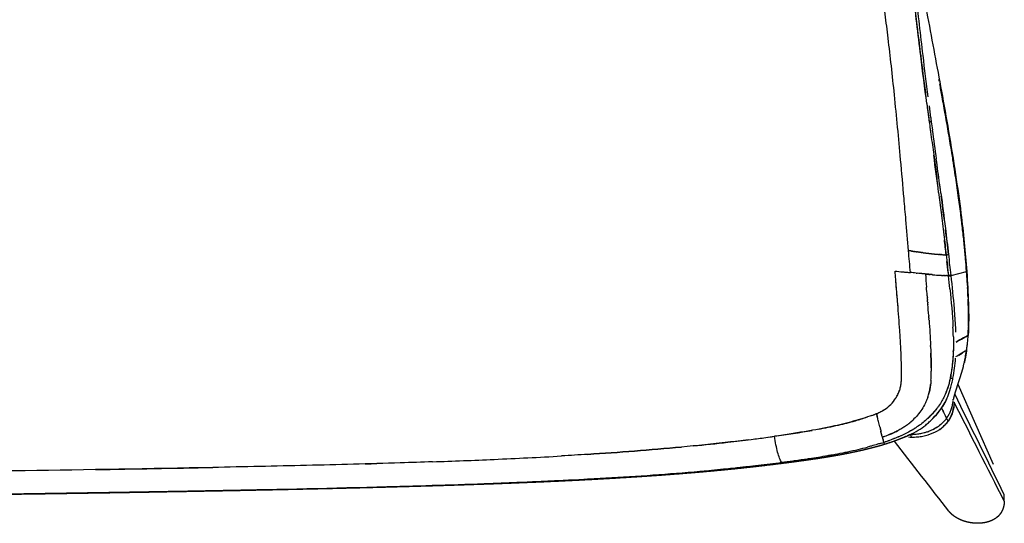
# Model space of a CAD drawing. Header units: millimetres. Extents: x 2530 to 6175, y 0 to 2613.
# Tile 14 of 76: x 3878 to 4395, y 13 to 277. Entities that reach past the tile are written whole.
import ezdxf

# ---------------------------------------------------------------- set-up
doc = ezdxf.new("R2010")
doc.units = ezdxf.units.MM
doc.header["$MEASUREMENT"] = 0
doc.layers.add('Crea2D$visibili$linee', color=7, linetype='Continuous', true_color=0x000000)
doc.layers.add('Crea2D$visibili$tangenti', color=7, linetype='Continuous', true_color=0x000000)

msp = doc.modelspace()

# ---------------------------------------------------------------- linework, layer by layer
at = {"layer": 'Crea2D$visibili$linee'}
for p, q in [((4348.4, 144.46), (4348.4, 144.46)), ((4348.9, 144.41), (4348.89, 144.41)), ((4350.84, 144.21), (4350.84, 144.21)), ((4365.46, 142.95), (4365.46, 142.94)), ((4338, 137.88), (4338.01, 137.86)), ((4374.89, 104.02), (4374.89, 104.04)), ((4370.23, 86.12), (4388.88, 44.27)), ((4326.56, 70.29), (4326.56, 70.29)), ((4326.58, 70.3), (4326.58, 70.29)), ((4344.58, 61.11), (4344.58, 61.12)), ((4394.69, 28.15), (4394.68, 28.18))]:
    msp.add_line(p, q, dxfattribs=at)
for centre, radius, start, end in [((7064.81, 591.09), 2734.29, 187.53945, 187.72299), ((8007.39, 714.82), 3683.91, 187.52946, 187.62504), ((33196.15, 4127.19), 29102.76, 187.716546, 187.746749), ((1289.32, -206.78), 3096.03, 7.30185, 7.66713), ((-2252.76, -692.85), 6672.35, 7.614154, 7.727183), ((3327.61, 38.06), 1053.28, 8.69132, 9.05958), ((1373.15, -209.09), 3014.31, 7.26102, 7.50702), ((3589.13, 76.34), 788.97, 7.24018, 7.93152), ((3728.36, 94.06), 648.61, 6.65984, 7.2251), ((2566.66, -57.98), 1811.27, 6.72766, 7.14452), ((2955.2, -1.73), 1417.56, 6.30686, 6.62982), ((4378.02, 349.37), 195.93, 262.5569, 264.1578), ((2306.88, -93.44), 2072.11, 6.60052, 6.76303), ((5165.88, 248.73), 805.98, 186.73425, 186.95852), ((4321.34, -126.28), 272.09, 84.292, 84.9241), ((3914.16, 112.52), 461.88, 4.0624, 4.0755), ((3500.04, 84.07), 876.97, 3.66392, 3.99648), ((3812.54, 105.05), 563.78, 3.395, 4.0834), ((4151.26, -1781.97), 1936.49, 84.01123, 84.14242), ((4407.23, 684.18), 542.92, 264.3002, 264.546), ((4368.1, 267.24), 124.14, 264.9408, 266.86), ((4369.4, 285.52), 142.46, 265.2234, 266.4815), ((4368.29, 268.15), 125.06, 266.5538, 266.9809), ((4363.35, 157.84), 15.04, 278.0678, 281.7765), ((3499.53, 48.51), 871.06, 5.77845, 6.22385), ((1187.06, -121.73), 3177.36, 4.59017, 4.67289), ((3721.79, 71.23), 647.64, 5.75712, 5.75791), ((3994.53, 115.7), 381.48, 2.3856, 3.1828), ((4089.67, 119.4), 286.26, 1.1791, 2.2735), ((4331.61, 148.69), 21.31, 289.6372, 289.6448), ((4330.6, 151.22), 24.04, 289.8657, 289.8724), ((2923.7, 17.75), 1435.13, 4.17341, 4.40747), ((4156.97, 120.53), 218.95, 359.8311, 0.9708), ((4215.2, 120.16), 160.72, 358.7009, 359.9023), ((4146.67, 120.37), 229.25, 359.9209, 0.3516), ((4159.86, 105.18), 208.18, 1.6004, 3.0068), ((4172.85, 105.94), 196.61, 2.1793, 2.8912), ((4124.54, 123.33), 251.43, 357.3877, 358.3782), ((4300.92, 115.91), 74.96, 350.9572, 356.8162), ((4312.73, 114.67), 63.03, 354.585, 355.4658), ((4375.48, 111.82), 0.288, 319.1303, 340.3577), ((4280.74, 106.86), 87.28, 357.6981, 358.2362), ((3463.79, 1553.84), 1712.34, 301.98419, 302.11993), ((4374.71, 103.96), 0.209, 317.1765, 345.3191), ((4298.97, 115.95), 76.85, 351.0654, 352.1143), ((4374.75, 104.15), 0.191, 319.5146, 353.3062), ((4374.71, 103.95), 0.2, 341.2088, 21.1801), ((4235.19, 125.29), 141.31, 351.43, 351.9092), ((4305.64, 115.2), 70.14, 351.9758, 353.9148), ((4087.36, 90.94), 253.42, 0.3658, 2.235), ((4017.98, 90.26), 338.4, 0.755, 2.0574), ((4461.06, 89.16), 88.66, 170.921, 170.9243), ((4327.43, 108.55), 47.57, 347.3109, 349.1124), ((4332.71, 107.32), 42.15, 343.9815, 346.1544), ((4330.84, 107.78), 44.07, 346.1551, 347.3107), ((4282.49, 92.56), 73.87, 357.5891, 359.8551), ((4330.8, 95.72), 36.18, 333.9289, 349.5971), ((4308.71, 100.42), 58.76, 347.0451, 348.9708), ((4212.8, 116.08), 155.92, 350.0678, 350.9896), ((4322.32, 89.05), 18.48, 337.3061, 342.9087), ((4330.35, 95.89), 36.66, 337.7096, 342.9607), ((4319.91, 90.06), 21.09, 328.1494, 333.7698), ((4320.79, 90.06), 20.42, 300.4284, 305.6059), ((4321.54, 89.12), 19.22, 311.6828, 317.1315), ((4308.19, 117.15), 50.33, 290.3304, 292.7746), ((4316.28, 66.65), 10.74, 19.4379, 19.4576), ((4320.56, 68.22), 6.2, 18.9609, 18.9954), ((4320.36, 67.96), 6.5, 20.5905, 20.6238), ((4315.12, 100.71), 32.49, 292.7278, 297.2059), ((4369.09, 79.9), 42.41, 192.4748, 194.7467), ((4316.4, 98.07), 29.57, 293.7353, 296.3117), ((4322.37, 93.11), 35.44, 308.9199, 313.1736), ((4324.89, 99.77), 45.2, 312.2105, 322.0754), ((4350.25, 78.4), 17.4, 314.6247, 324.4068), ((4323.12, 95.29), 50.86, 325.8618, 326.7854), ((4183.97, 31), 149.06, 12.7272, 13.7811), ((4484.89, 99.18), 159.49, 192.8047, 193.6329), ((4424.47, 84.85), 97.39, 192.8789, 193.6573), ((4323.61, 91.69), 33.55, 309.5558, 312.0524), ((4347.39, 82.13), 22.12, 296.5987, 298.7071), ((4349.48, 79.01), 20.04, 303.0864, 305.3468), ((4352.68, 75.49), 15.28, 313.6982, 321.2753), ((4169.52, 777.05), 725.79, 277.31368, 277.91925), ((4075.56, 1434.88), 1390.3, 278.01953, 278.2091), ((4179.33, 706.46), 654.53, 278.05949, 278.32247), ((4302.81, 140.4), 86.63, 288.8045, 290.6709), ((4424.96, 82.59), 97.28, 194.9687, 195.4799), ((4340.92, 71.81), 12.08, 248.2149, 248.2377), ((4312.22, 128.61), 76.42, 293.9279, 294.6733), ((4346.62, 86.98), 28.57, 265.6031, 269.074), ((4346.48, 84.19), 24.37, 290.1814, 291.3), ((4266.99, 267.63), 221.64, 281.8585, 283.2904), ((4260.71, 293.05), 247.82, 283.3524, 284.534), ((4280.14, 213.87), 166.34, 287.5407, 287.9804), ((4284.09, 199.12), 151.09, 288.282, 289.4664), ((-128563.11, -103466.21), 168461.71, 37.9009509, 37.9167915), ((4227.88, 481.82), 439.39, 278.4344, 279.7178), ((4242.33, 397.02), 353.36, 279.7291, 280.1449), ((4253.52, 334.25), 289.6, 280.1532, 281.2513), ((4264.13, 280.75), 235.07, 281.2579, 281.8816), ((3598.14, 19170.85), 19132.18, 270.957571, 271.141875), ((3889.64, 6051.43), 6009.48, 271.618713, 271.677388), ((4143, 1084.88), 1048.41, 276.63542, 277.3082), ((4161.81, 932.31), 894.68, 277.45473, 277.83921), ((4281.72, 47.93), 4.71, 215.6202, 218.7069), ((4386.92, 43.4), 2.15, 25.383, 28.2467), ((4386.9, 43.39), 2.16, 19.8092, 24.0031), ((4379.29, 25.48), 15.14, 18.2231, 18.2992)]:
    msp.add_arc(centre, radius, start, end, dxfattribs=at)
for points, knots in [([(4351.53, 295.04), (4352.49, 289.62), (4355.85, 271.21), (4360.68, 245.83), (4365.61, 218.3), (4369.09, 196.93), (4371.09, 182.55), (4371.95, 175.72)], [0, 0, 0, 0, 16.523819, 56.120195, 77.508554, 100.425984, 121.074795, 121.074795, 121.074795, 121.074795]), ([(4346.77, 292.92), (4346.78, 292.83), (4346.79, 292.75), (4346.8, 292.66), (4347.15, 289.53), (4347.92, 282.61), (4349.25, 271.18), (4351.04, 256.47), (4352.53, 244.74), (4353.48, 237.5), (4353.59, 236.67)], [3.000686, 3.000686, 3.000686, 3.000686, 4, 4, 4, 4.137026, 4.302905, 4.497881, 4.776001, 4.811804, 4.811804, 4.811804, 4.811804]), ([(4354.03, 233.34), (4352.92, 241.68), (4350.4, 261.52), (4348.08, 281.29), (4346.8, 292.66)], [3.1400006, 3.1400006, 3.1400006, 3.1400006, 3.5018713, 4, 4, 4, 4]), ([(4348.33, 290.86), (4349.38, 280.15), (4351.39, 262.15), (4353.68, 244.12), (4354.62, 236.88)], [1.0311313, 1.0311313, 1.0311313, 1.0311313, 1.4981009, 1.8117878, 1.8117878, 1.8117878, 1.8117878]), ([(4367.75, 203.91), (4367.55, 205.13), (4366.82, 209.72), (4365.51, 217.55), (4363.8, 227.32), (4362.24, 236.03), (4361.24, 241.48), (4360.82, 243.78)], [5.2348971, 5.2348971, 5.2348971, 5.2348971, 5.2654316, 5.3492861, 5.4308291, 5.5100596, 5.5677496, 5.5677496, 5.5677496, 5.5677496]), ([(4356.06, 226.01), (4356.16, 225.28), (4356.25, 224.56), (4356.35, 223.83), (4356.55, 222.38), (4356.74, 220.94), (4356.94, 219.49)], [8.96869862, 8.96869862, 8.96869862, 8.96869862, 9, 9, 9, 9.06237942, 9.06237942, 9.06237942, 9.06237942]), ([(4371.82, 175.63), (4371.35, 179.28), (4370.4, 186.48), (4369.34, 193.68), (4368.79, 197.22)], [5, 5, 5, 5, 5.0907909, 5.1792665, 5.1792665, 5.1792665, 5.1792665]), ([(4361.4, 186.43), (4361.28, 187.31), (4361.16, 188.19), (4360.95, 189.8), (4360.85, 190.52), (4360.76, 191.24)], [0.46203033, 0.46203033, 0.46203033, 0.46203033, 0.5, 0.5, 0.53123637, 0.53123637, 0.53123637, 0.53123637]), ([(4360.24, 186.72), (4360.69, 183.22), (4361.62, 175.84), (4362.95, 164.93), (4363.79, 157.52), (4364.19, 154)], [6.0760446, 6.0760446, 6.0760446, 6.0760446, 6.3726566, 6.7012074, 7, 7, 7, 7]), ([(4361.4, 186.43), (4362.21, 180.26), (4363.61, 169.52), (4364.9, 158.78), (4365.46, 154.22)], [9.5374745, 9.5374745, 9.5374745, 9.5374745, 9.8032765, 10, 10, 10, 10]), ([(4374.87, 145.35), (4374.71, 147.55), (4374.35, 152.2), (4373.67, 159.47), (4372.84, 167.36), (4372.17, 172.81), (4371.82, 175.63)], [4.0034488, 4.0034488, 4.0034488, 4.0034488, 4.2210876, 4.4614688, 4.7211162, 4.9999997, 4.9999997, 4.9999997, 4.9999997]), ([(4364.19, 154), (4364.38, 152.18), (4364.6, 150.36), (4365.02, 146.74), (4365.24, 144.93), (4365.44, 143.13)], [3, 3, 3, 3, 3.501307, 3.501307, 4, 4, 4, 4]), ([(4366.76, 143.38), (4366.55, 145.23), (4366.33, 147), (4366.05, 149.25), (4366, 149.7), (4365.94, 150.15)], [2, 2, 2, 2, 2.4999936, 2.4999936, 2.6249952, 2.6249952, 2.6249952, 2.6249952]), ([(4339.84, 114.39), (4339.52, 119.05), (4338.95, 126.56), (4338.09, 136.93), (4337.6, 142.62), (4337.36, 145.46)], [1.6177104, 1.6177104, 1.6177104, 1.6177104, 1.7905432, 1.8952716, 2, 2, 2, 2]), ([(4337.36, 145.46), (4338.71, 145.34), (4340.73, 145.15), (4343.41, 144.91), (4344.75, 144.8), (4345.41, 144.74)], [2, 2, 2, 2, 2.50063, 2.750945, 3, 3, 3, 3]), ([(4374.98, 145.28), (4375.37, 139.65), (4375.72, 134.03), (4376.06, 122.84), (4376.06, 117.29), (4375.77, 111.78)], [0.001045, 0.001045, 0.001045, 0.001045, 17.090588, 17.090588, 34.032907, 34.032907, 34.032907, 34.032907]), ([(4338.87, 127.35), (4338.85, 127.7), (4338.73, 129.19), (4338.45, 132.54), (4338.12, 136.44), (4337.89, 139.22), (4337.81, 140.13)], [7.7773612, 7.7773612, 7.7773612, 7.7773612, 7.7904583, 7.8321718, 7.9010215, 7.9345148, 7.9345148, 7.9345148, 7.9345148]), ([(4369.21, 115.85), (4369.04, 119.16), (4368.79, 122.45), (4368.04, 131.58), (4367.44, 137.39), (4366.78, 143.2)], [3.21627, 3.21627, 3.21627, 3.21627, 3.5, 3.5, 4, 4, 4, 4]), ([(4338.1, 79.37), (4338.49, 80.05), (4339.21, 81.45), (4340.02, 83.59), (4340.45, 85.39), (4340.63, 86.82), (4340.72, 88.22), (4340.77, 90.18), (4340.78, 93.83), (4340.67, 99.2), (4340.34, 106.45), (4340.02, 111.62), (4339.84, 114.39)], [0, 0, 0, 0, 2.353584, 4.70741, 6.865633, 7.870559, 9.044491, 11.079623, 13.752687, 19.985734, 27.195648, 35.527006, 35.527006, 35.527006, 35.527006]), ([(4369.43, 108.27), (4370.33, 108.79), (4372.35, 109.94), (4374.51, 111.07), (4375.71, 111.7)], [2, 2, 2, 2, 2.444685, 3, 3, 3, 3]), ([(4375.7, 111.64), (4375.68, 111.65), (4375.62, 111.66), (4374.84, 111.26), (4372.75, 110.16), (4370.73, 109.03), (4369.43, 108.27)], [0, 0, 0, 0, 0.071257, 0.166529, 2.623192, 7.130722, 7.130722, 7.130722, 7.130722]), ([(4356.02, 105.9), (4356.03, 105.73), (4356.17, 102.38), (4356.3, 98.05), (4356.36, 93.93), (4356.36, 92.96)], [4.3833848, 4.3833848, 4.3833848, 4.3833848, 4.3886197, 4.4857747, 4.516159, 4.516159, 4.516159, 4.516159]), ([(4374.89, 104.02), (4374.6, 103.83), (4373.77, 103.3), (4371.87, 102.11), (4370.25, 101.11), (4369.17, 100.43)], [3.0000398, 3.0000398, 3.0000398, 3.0000398, 3.1524377, 3.4349585, 4, 4, 4, 4]), ([(4374.14, 99.57), (4374.18, 99.78), (4374.22, 99.99), (4374.47, 101.37), (4374.66, 102.58), (4374.86, 103.82)], [2.703125, 2.703125, 2.703125, 2.703125, 2.75, 2.75, 3, 3, 3, 3]), ([(4367.93, 102.94), (4367.92, 102.8), (4367.81, 100.59), (4367.49, 96.95), (4367.07, 93.49), (4366.86, 92.08)], [0.7402746, 0.7402746, 0.7402746, 0.7402746, 0.748158, 0.8637207, 0.9446903, 0.9446903, 0.9446903, 0.9446903]), ([(4340.54, 86.12), (4340.55, 86.21), (4340.6, 86.63), (4340.66, 87.37), (4340.7, 88.02), (4340.71, 88.33)], [1.26362848, 1.26362848, 1.26362848, 1.26362848, 1.26690124, 1.27999229, 1.2917815, 1.2917815, 1.2917815, 1.2917815]), ([(4340.73, 88.7), (4340.75, 89.3), (4340.78, 90.41), (4340.77, 91.53), (4340.77, 92.04)], [1.29652635, 1.29652635, 1.29652635, 1.29652635, 1.31926544, 1.33890202, 1.33890202, 1.33890202, 1.33890202]), ([(4344.92, 59.54), (4346.5, 60.29), (4349.47, 61.84), (4352.57, 64), (4354.42, 65.55), (4355.36, 66.38), (4356.28, 67.25), (4358.18, 69.14), (4360.6, 71.9), (4363.23, 75.76), (4365.17, 79.72), (4366.37, 83.39), (4367.2, 86.67), (4367.58, 88.46), (4367.76, 89.39)], [0, 0, 0, 0, 5.269872, 10.017386, 11.333482, 12.484313, 13.798818, 15.112775, 20.530021, 24.799364, 29.079978, 33.715214, 36.378243, 39.219489, 39.219489, 39.219489, 39.219489]), ([(4356.23, 88.28), (4356.19, 87.7), (4356.08, 86.35), (4355.79, 84.23), (4355.4, 82.32), (4355.11, 81.2), (4355, 80.82)], [4.56471304, 4.56471304, 4.56471304, 4.56471304, 4.58292959, 4.60721832, 4.63150706, 4.64365142, 4.64365142, 4.64365142, 4.64365142]), ([(4356.23, 88.28), (4356.29, 89.25), (4356.35, 90.81), (4356.36, 92.37), (4356.36, 92.96)], [3.43503768, 3.43503768, 3.43503768, 3.43503768, 3.46537389, 3.48360505, 3.48360505, 3.48360505, 3.48360505]), ([(4367.64, 89.31), (4367.55, 89.27), (4367.29, 89.2), (4366.92, 89.17), (4366.72, 89.17)], [-0.8276497, -0.8276497, -0.8276497, -0.8276497, -0.5, -0.171591, -0.171591, -0.171591, -0.171591]), ([(4354.53, 79.3), (4354.82, 80.17), (4355.3, 81.8), (4355.75, 84.03), (4355.95, 85.38), (4356.02, 85.96)], [3.33937416, 3.33937416, 3.33937416, 3.33937416, 3.36818868, 3.39248617, 3.4107094, 3.4107094, 3.4107094, 3.4107094]), ([(4329.98, 71.81), (4330.61, 72.14), (4332.47, 73.2), (4335.22, 75.39), (4337.01, 77.64), (4337.78, 78.86), (4337.83, 78.93)], [7.0312663, 7.0312663, 7.0312663, 7.0312663, 7.05741, 7.110709, 7.1619658, 7.1652433, 7.1652433, 7.1652433, 7.1652433]), ([(4354.52, 79.3), (4354.33, 78.74), (4353.92, 77.64), (4352.94, 75.48), (4351.42, 72.86), (4349.21, 69.92), (4347.52, 68.11), (4346.62, 67.27)], [0, 0, 0, 0, 1.772071, 3.513203, 7.111147, 10.829976, 14.531507, 14.531507, 14.531507, 14.531507]), ([(4363.3, 79.82), (4362.89, 78.98), (4361.96, 77.23), (4360.8, 75.46), (4360.1, 74.5), (4360.03, 74.39)], [1.1953402, 1.1953402, 1.1953402, 1.1953402, 1.2500598, 1.3125629, 1.3203418, 1.3203418, 1.3203418, 1.3203418]), ([(4364.61, 78.66), (4364.37, 78.12), (4363.84, 76.99), (4363.07, 75.62), (4362.37, 74.51), (4362, 73.97), (4361.81, 73.7)], [5.660641, 5.660641, 5.660641, 5.660641, 5.7660378, 5.8830189, 5.9415094, 6, 6, 6, 6]), ([(4367.9, 77.77), (4367.9, 77.77), (4367.91, 77.83), (4367.91, 77.91), (4367.93, 78.01), (4367.94, 78.1), (4367.94, 78.17), (4367.95, 78.22), (4367.95, 78.23)], [4.64831184, 4.64831184, 4.64831184, 4.64831184, 4.64831246, 4.66009996, 4.66402912, 4.66795829, 4.67581662, 4.67801987, 4.67801987, 4.67801987, 4.67801987]), ([(4367.9, 77.77), (4367.91, 77.85), (4367.92, 77.97), (4367.93, 78.08), (4367.93, 78.11)], [7.64826611, 7.64826611, 7.64826611, 7.64826611, 7.66451439, 7.67000298, 7.67000298, 7.67000298, 7.67000298]), ([(4360.03, 74.39), (4359.48, 73.64), (4358.26, 72.08), (4356.31, 69.92), (4354.88, 68.53), (4354.2, 67.9)], [-0.6796875, -0.6796875, -0.6796875, -0.6796875, -0.625, -0.5625, -0.5078125, -0.5078125, -0.5078125, -0.5078125]), ([(4359.55, 73.76), (4359.15, 73.23), (4357.58, 71.27), (4355.85, 69.44), (4354.49, 68.17)], [1.3359829, 1.3359829, 1.3359829, 1.3359829, 1.3750441, 1.4843629, 1.4843629, 1.4843629, 1.4843629]), ([(4361.81, 73.7), (4361.87, 73.54), (4362, 73.18), (4362.3, 72.44), (4362.77, 71.41), (4363.5, 69.96), (4364.07, 68.89), (4364.4, 68.28)], [0, 0, 0, 0, 0.532213, 1.121421, 2.406834, 3.914373, 6.020415, 6.020415, 6.020415, 6.020415]), ([(4364.4, 68.28), (4364.73, 68.76), (4365.42, 69.78), (4366.29, 71.48), (4367.04, 73.41), (4367.57, 75.4), (4367.78, 76.76), (4367.85, 77.39)], [7.0000826, 7.0000826, 7.0000826, 7.0000826, 7.1110294, 7.2319347, 7.3625691, 7.502859, 7.6241005, 7.6241005, 7.6241005, 7.6241005]), ([(4368.37, 76.66), (4368.35, 76.2), (4368.31, 75.3), (4368.09, 73.52), (4367.4, 70.54), (4366.23, 68.16), (4365.22, 66.75)], [0, 0, 0, 0, 1.385671, 2.716344, 5.358258, 10.561527, 10.561527, 10.561527, 10.561527]), ([(4365.89, 67.78), (4365.97, 67.89), (4366.33, 68.49), (4366.9, 69.64), (4367.52, 71.26), (4367.94, 72.83), (4368.12, 73.85), (4368.18, 74.29)], [4.1159486, 4.1159486, 4.1159486, 4.1159486, 4.1546004, 4.3140639, 4.4783912, 4.6474566, 4.773857, 4.773857, 4.773857, 4.773857]), ([(4325.28, 69.8), (4323.71, 69.23), (4320.46, 68.13), (4313.48, 66.06), (4303.55, 63.7), (4292.67, 61.68), (4282.59, 60.06), (4277.03, 59.24), (4274.07, 58.82)], [0, 0, 0, 0, 4.986274, 10.313873, 21.828711, 35.58578, 43.502169, 52.458245, 52.458245, 52.458245, 52.458245]), ([(4297.01, 62.51), (4300.59, 63.17), (4307.13, 64.51), (4315.75, 66.68), (4320.76, 68.24), (4322.84, 68.95)], [6.4218745, 6.4218745, 6.4218745, 6.4218745, 6.6200013, 6.7862975, 6.9062414, 6.9062414, 6.9062414, 6.9062414]), ([(4325.28, 69.8), (4325.56, 69.91), (4326.36, 70.21), (4327.16, 70.53), (4327.68, 70.74)], [6.95312748, 6.95312748, 6.95312748, 6.95312748, 6.96937905, 6.99999993, 6.99999993, 6.99999993, 6.99999993]), ([(4328.73, 66.54), (4328.63, 66.95), (4328.38, 67.94), (4328.01, 69.34), (4327.77, 70.34), (4327.68, 70.74)], [0.6935746, 0.6935746, 0.6935746, 0.6935746, 0.7856112, 0.9151467, 1, 1, 1, 1]), ([(4354.2, 67.9), (4354.1, 67.81), (4353.22, 67.01), (4351.49, 65.55), (4349.5, 64.11), (4348.33, 63.35), (4348.05, 63.17)], [1.4921674, 1.4921674, 1.4921674, 1.4921674, 1.4999949, 1.5625075, 1.6250095, 1.6445395, 1.6445395, 1.6445395, 1.6445395]), ([(4364.4, 68.28), (4363.78, 67.5), (4362.52, 65.91), (4360.31, 64.1), (4358.73, 63.12), (4358.02, 62.73)], [3.0000719, 3.0000719, 3.0000719, 3.0000719, 3.1361735, 3.279067, 3.3904801, 3.3904801, 3.3904801, 3.3904801]), ([(4348.05, 63.17), (4347.88, 63.06), (4347.27, 62.67), (4345.73, 61.73), (4343.4, 60.46), (4340.51, 59.07), (4336.57, 57.4), (4333.54, 56.32), (4331.49, 55.65)], [-0.3554688, -0.3554688, -0.3554688, -0.3554688, -0.34375, -0.3125, -0.25, -0.1875, -0.125, 0, 0, 0, 0]), ([(4344.64, 65.54), (4344.37, 65.33), (4343.49, 64.63), (4341.93, 63.53), (4339.92, 62.3), (4337.81, 61.21), (4335.81, 60.31), (4334.51, 59.78), (4333.95, 59.57)], [4.8394861, 4.8394861, 4.8394861, 4.8394861, 4.8501057, 4.8743944, 4.8986831, 4.9229719, 4.9472606, 4.9654771, 4.9654771, 4.9654771, 4.9654771]), ([(4347.21, 62.64), (4345.96, 61.87), (4342.82, 60.11), (4339.15, 58.48), (4336.77, 57.54), (4336.39, 57.39)], [1.6640718, 1.6640718, 1.6640718, 1.6640718, 1.7499826, 1.8749748, 1.899163, 1.899163, 1.899163, 1.899163]), ([(4346.15, 58.41), (4347.14, 58.4), (4349.07, 58.47), (4352.86, 58.99), (4357.29, 60.31), (4361.18, 62.57), (4363.7, 64.84), (4364.74, 66.09), (4365.22, 66.75)], [0, 0, 0, 0, 2.960995, 5.792469, 11.466988, 16.7458, 19.180235, 21.615023, 21.615023, 21.615023, 21.615023]), ([(4359.41, 63.56), (4359.06, 63.33), (4357.91, 62.63), (4355.89, 61.65), (4353.32, 60.74), (4350.56, 60.08), (4348.65, 59.82), (4347.63, 59.73)], [-0.6834765, -0.6834765, -0.6834765, -0.6834765, -0.625, -0.5, -0.375, -0.25, -0.109402, -0.109402, -0.109402, -0.109402]), ([(4260.39, 56.96), (4256.84, 56.51), (4245.15, 55.12), (4225.27, 53.11), (4200.76, 51.03), (4179.79, 49.55), (4166.99, 48.78), (4162.38, 48.51)], [-0.9824219, -0.9824219, -0.9824219, -0.9824219, -0.96875, -0.9375, -0.90625, -0.875, -0.8574219, -0.8574219, -0.8574219, -0.8574219]), ([(4231.38, 53.76), (4237.5, 54.35), (4247.69, 55.42), (4257.86, 56.64), (4261.92, 57.16)], [5.94531308, 5.94531308, 5.94531308, 5.94531308, 5.96874884, 5.98437518, 5.98437518, 5.98437518, 5.98437518]), ([(4330.64, 58.76), (4330.55, 59.12), (4330.32, 59.96), (4330.06, 60.94), (4329.91, 61.54), (4329.89, 61.59)], [0.0357629, 0.0357629, 0.0357629, 0.0357629, 0.1430517, 0.2857282, 0.2988801, 0.2988801, 0.2988801, 0.2988801]), ([(4331.49, 55.65), (4331.37, 56.06), (4331.12, 56.91), (4330.87, 57.9), (4330.74, 58.4), (4330.73, 58.43), (4330.58, 59), (4330.32, 59.92), (4330.07, 60.88), (4329.98, 61.23)], [0, 0, 0, 0, 0.125, 0.2423167, 0.2423167, 0.2423167, 0.25, 0.375, 0.4452123, 0.4452123, 0.4452123, 0.4452123]), ([(4330.74, 58.4), (4331.62, 58.71), (4333.97, 59.53), (4336.59, 60.62), (4338.28, 61.46), (4338.6, 61.62)], [3, 3, 3, 3, 3.02849005, 3.07514539, 3.08614837, 3.08614837, 3.08614837, 3.08614837]), ([(4344.49, 59.34), (4343.97, 59.1), (4342.92, 58.61), (4340.78, 57.7), (4338.97, 56.99), (4337.69, 56.52), (4337.52, 56.46)], [4, 4, 4, 4, 4.130291, 4.260582, 4.5211641, 4.5629431, 4.5629431, 4.5629431, 4.5629431]), ([(4344.48, 59.33), (4344.31, 59.25), (4344.12, 59.16), (4343.87, 59.05), (4343.84, 59.03), (4343.8, 59.02)], [0.000699, 0.000699, 0.000699, 0.000699, 0.924962, 0.924962, 1.064148, 1.064148, 1.064148, 1.064148]), ([(4346.47, 60.18), (4346.42, 60.16), (4346.33, 60.13), (4346.1, 60.04), (4345.75, 59.89), (4345.18, 59.64), (4344.75, 59.45), (4344.49, 59.33)], [0, 0, 0, 0, 0.133652, 0.301541, 0.726626, 1.290566, 2.154051, 2.154051, 2.154051, 2.154051]), ([(4354.67, 61.23), (4354.37, 61.12), (4353.01, 60.67), (4351.5, 60.3), (4350.29, 60.08), (4350.17, 60.06)], [3.5592185, 3.5592185, 3.5592185, 3.5592185, 3.6028483, 3.7564569, 3.7730142, 3.7730142, 3.7730142, 3.7730142]), ([(4330.27, 55.26), (4329.59, 55.05), (4327.83, 54.51), (4325.37, 53.81), (4323.59, 53.34), (4322.9, 53.16)], [-0.9765627, -0.9765627, -0.9765627, -0.9765627, -0.9375, -0.875, -0.8359379, -0.8359379, -0.8359379, -0.8359379]), ([(4094.76, 45.45), (4105.52, 45.83), (4128.07, 46.71), (4150.61, 47.83), (4162.38, 48.51)], [5.77148805, 5.77148805, 5.77148805, 5.77148805, 5.8125025, 5.85742542, 5.85742542, 5.85742542, 5.85742542]), ([(4283.84, 45.98), (4284.13, 46.02), (4286.68, 46.37), (4289.5, 46.77), (4292.05, 47.14), (4292.33, 47.18)], [0.1093741, 0.1093741, 0.1093741, 0.1093741, 0.125, 0.25, 0.2656242, 0.2656242, 0.2656242, 0.2656242]), ([(4094.76, 45.45), (4089.12, 45.26), (4067.08, 44.53), (4028.63, 43.49), (3963, 42.11), (3909.67, 41.18), (3872.75, 40.63), (3868.65, 40.57)], [-0.7714844, -0.7714844, -0.7714844, -0.7714844, -0.75, -0.6875, -0.625, -0.5, -0.484375, -0.484375, -0.484375, -0.484375]), ([(4151.76, 35.24), (4161.02, 35.65), (4178.52, 36.52), (4204.22, 38.07), (4228.87, 39.9), (4247.82, 41.68), (4258.54, 42.85), (4261.09, 43.14)], [0.8398438, 0.8398438, 0.8398438, 0.8398438, 0.875, 0.90625, 0.9375, 0.96875, 0.9785156, 0.9785156, 0.9785156, 0.9785156]), ([(4235.01, 40.51), (4241.16, 41.05), (4250.88, 41.99), (4260.58, 43.08), (4264.15, 43.49)], [3.94531216, 3.94531216, 3.94531216, 3.94531216, 3.96875, 3.9824229, 3.9824229, 3.9824229, 3.9824229]), ([(4136.32, 34.58), (4150.73, 35.16), (4167.2, 35.92), (4183.66, 36.85), (4185.71, 36.97)], [3.8203125, 3.8203125, 3.8203125, 3.8203125, 3.875, 3.88281244, 3.88281244, 3.88281244, 3.88281244]), ([(3746.82, 27.13), (3769.08, 27.35), (3811.13, 27.81), (3872.96, 28.63), (3930.67, 29.52), (3996.62, 30.69), (4060.92, 32.07), (4110.78, 33.59), (4132.61, 34.43), (4136.32, 34.58)], [0, 0, 0, 0, 66.785938, 126.151186, 185.516266, 239.933924, 324.033382, 378.450078, 389.578058, 389.578058, 389.578058, 389.578058]), ([(3882.85, 28.79), (3915.83, 29.27), (3957.05, 29.95), (3998.27, 30.76), (4006.51, 30.93)], [3.5, 3.5, 3.5, 3.5, 3.625, 3.6562494, 3.6562494, 3.6562494, 3.6562494])]:
    msp.add_open_spline(points, degree=3, knots=knots, dxfattribs=at)
for points in [[(4349.08, 272.7), (4349.1, 272.58), (4349.12, 272.46), (4349.15, 272.33)], [(4349.09, 272.64), (4349.11, 272.51), (4349.13, 272.39), (4349.15, 272.26)], [(4360.58, 245.11), (4360.52, 245.43), (4360.46, 245.75), (4360.4, 246.07)], [(4371.95, 175.72), (4373.23, 165.58), (4374.27, 155.43), (4374.98, 145.28)], [(4345.11, 156.13), (4344.89, 156.16), (4344.66, 156.2), (4344.44, 156.23)], [(4345.11, 156.13), (4345.16, 156.13), (4345.2, 156.12), (4345.24, 156.11)], [(4345.79, 156.04), (4345.61, 156.06), (4345.42, 156.09), (4345.24, 156.11)], [(4345.79, 156.04), (4345.97, 156.01), (4346.16, 155.98), (4346.35, 155.96)], [(4346.46, 155.94), (4346.42, 155.95), (4346.39, 155.95), (4346.35, 155.96)], [(4346.46, 155.94), (4346.63, 155.92), (4346.81, 155.89), (4346.98, 155.87)], [(4347.13, 155.85), (4347.08, 155.85), (4347.03, 155.86), (4346.98, 155.87)], [(4347.13, 155.85), (4347.29, 155.82), (4347.45, 155.8), (4347.62, 155.78)], [(4347.8, 155.75), (4347.74, 155.76), (4347.68, 155.77), (4347.62, 155.78)], [(4347.8, 155.75), (4347.95, 155.73), (4348.1, 155.71), (4348.25, 155.69)], [(4348.47, 155.66), (4348.4, 155.67), (4348.32, 155.68), (4348.25, 155.69)], [(4348.47, 155.66), (4348.61, 155.64), (4348.74, 155.62), (4348.88, 155.6)], [(4349.14, 155.56), (4349.05, 155.58), (4348.97, 155.59), (4348.88, 155.6)], [(4349.14, 155.56), (4349.26, 155.55), (4349.39, 155.53), (4349.51, 155.51)], [(4349.81, 155.47), (4349.71, 155.49), (4349.61, 155.5), (4349.51, 155.51)], [(4349.81, 155.47), (4349.92, 155.46), (4350.03, 155.44), (4350.14, 155.43)], [(4350.47, 155.38), (4350.36, 155.4), (4350.25, 155.41), (4350.14, 155.43)], [(4350.47, 155.38), (4350.57, 155.37), (4350.67, 155.35), (4350.77, 155.34)], [(4351.13, 155.29), (4351.01, 155.31), (4350.89, 155.32), (4350.77, 155.34)], [(4351.13, 155.29), (4351.22, 155.28), (4351.31, 155.27), (4351.39, 155.26)], [(4351.8, 155.2), (4351.66, 155.22), (4351.53, 155.24), (4351.39, 155.26)], [(4360.25, 154.26), (4360.17, 154.26), (4360.08, 154.27), (4360, 154.28)], [(4360.25, 154.26), (4360.37, 154.25), (4360.49, 154.24), (4360.6, 154.23)], [(4360.82, 154.21), (4360.75, 154.22), (4360.67, 154.22), (4360.6, 154.23)], [(4360.82, 154.21), (4360.95, 154.2), (4361.08, 154.19), (4361.2, 154.18)], [(4361.38, 154.17), (4361.32, 154.17), (4361.26, 154.18), (4361.2, 154.18)], [(4361.38, 154.17), (4361.52, 154.16), (4361.66, 154.15), (4361.8, 154.14)], [(4361.95, 154.13), (4361.9, 154.13), (4361.85, 154.13), (4361.8, 154.14)], [(4361.95, 154.13), (4362.1, 154.12), (4362.25, 154.11), (4362.4, 154.1)], [(4362.51, 154.09), (4362.47, 154.09), (4362.44, 154.09), (4362.4, 154.1)], [(4362.51, 154.09), (4362.67, 154.08), (4362.84, 154.07), (4363, 154.06)], [(4363.07, 154.05), (4363.05, 154.06), (4363.02, 154.06), (4363, 154.06)], [(4363.07, 154.06), (4363.24, 154.04), (4363.42, 154.04), (4363.59, 154.03)], [(4363.63, 154.02), (4363.62, 154.02), (4363.6, 154.03), (4363.59, 154.03)], [(4363.63, 154.02), (4363.81, 154.01), (4364, 154), (4364.19, 154)], [(4365.46, 154.22), (4365.42, 154.21), (4365.38, 154.2), (4365.33, 154.19)], [(4365.92, 150.32), (4365.9, 150.49), (4365.88, 150.66), (4365.86, 150.83)], [(4374.88, 145.2), (4374.88, 145.2), (4374.88, 145.2), (4374.89, 145.2)], [(4374.98, 145.28), (4374.98, 145.25), (4374.95, 145.23), (4374.89, 145.2)], [(4374.97, 145.26), (4374.98, 145.28), (4374.97, 145.3), (4374.94, 145.32)], [(4348.4, 144.46), (4348.56, 144.44), (4348.73, 144.43), (4348.89, 144.41)], [(4353.31, 143.95), (4353.49, 141.67), (4353.68, 139.39), (4353.86, 137.12)], [(4356.1, 143.68), (4355.94, 143.69), (4355.78, 143.71), (4355.62, 143.72)], [(4356.1, 143.68), (4356.2, 143.67), (4356.29, 143.66), (4356.39, 143.65)], [(4356.76, 143.62), (4356.63, 143.63), (4356.51, 143.64), (4356.39, 143.65)], [(4356.76, 143.62), (4356.89, 143.61), (4357.02, 143.6), (4357.16, 143.58)], [(4361.82, 143.26), (4361.79, 143.26), (4361.75, 143.26), (4361.71, 143.26)], [(4361.82, 143.26), (4362.04, 143.25), (4362.25, 143.24), (4362.46, 143.23)], [(4362.86, 143.21), (4362.73, 143.22), (4362.59, 143.22), (4362.46, 143.23)], [(4362.86, 143.21), (4362.98, 143.21), (4363.09, 143.2), (4363.2, 143.2)], [(4363.38, 143.19), (4363.32, 143.19), (4363.26, 143.19), (4363.2, 143.2)], [(4363.38, 143.19), (4363.57, 143.18), (4363.76, 143.17), (4363.95, 143.17)], [(4364.41, 143.15), (4364.26, 143.16), (4364.1, 143.16), (4363.95, 143.17)], [(4364.41, 143.15), (4364.5, 143.15), (4364.6, 143.15), (4364.69, 143.14)], [(4364.92, 143.14), (4364.85, 143.14), (4364.77, 143.14), (4364.69, 143.14)], [(4364.92, 143.14), (4365.09, 143.13), (4365.27, 143.13), (4365.44, 143.13)], [(4366.69, 143.36), (4366.71, 143.37), (4366.74, 143.38), (4366.76, 143.38)], [(4366.78, 143.2), (4366.76, 143.19), (4366.73, 143.19), (4366.71, 143.18)], [(4366.17, 136.2), (4366.84, 129.5), (4367.42, 122.79), (4367.76, 116.1)], [(4375.36, 137.86), (4375.35, 138.06), (4375.34, 138.25), (4375.33, 138.44)], [(4375.36, 137.86), (4375.38, 137.54), (4375.4, 137.21), (4375.42, 136.88)], [(4354.23, 132.55), (4354.26, 132.19), (4354.29, 131.83), (4354.32, 131.47)], [(4354.38, 130.64), (4354.36, 130.92), (4354.34, 131.2), (4354.32, 131.48)], [(4354.38, 130.64), (4354.39, 130.49), (4354.41, 130.34), (4354.42, 130.18)], [(4354.48, 129.43), (4354.46, 129.68), (4354.44, 129.93), (4354.42, 130.18)], [(4354.48, 129.43), (4354.49, 129.25), (4354.5, 129.07), (4354.52, 128.89)], [(4375.67, 131.58), (4375.69, 131.3), (4375.7, 131.03), (4375.71, 130.76)], [(4354.57, 128.22), (4354.56, 128.45), (4354.54, 128.67), (4354.52, 128.9)], [(4354.57, 128.22), (4354.58, 128.16), (4354.58, 128.1), (4354.59, 128.04)], [(4375.87, 125.29), (4375.87, 125.23), (4375.88, 125.17), (4375.88, 125.1)], [(4375.89, 124.24), (4375.89, 124.53), (4375.88, 124.82), (4375.88, 125.1)], [(4355.03, 122.19), (4355.03, 122.08), (4355.04, 121.97), (4355.05, 121.86)], [(4355.11, 120.98), (4355.09, 121.28), (4355.07, 121.57), (4355.05, 121.86)], [(4355.11, 120.98), (4355.13, 120.82), (4355.14, 120.65), (4355.15, 120.49)], [(4355.2, 119.78), (4355.18, 120.02), (4355.16, 120.25), (4355.15, 120.49)], [(4355.2, 119.78), (4355.52, 115.31), (4355.8, 110.85), (4356, 106.42)], [(4367.97, 110.99), (4368.04, 108.3), (4368.04, 105.61), (4367.92, 102.94)], [(4375.7, 111.68), (4375.74, 111.71), (4375.76, 111.74), (4375.76, 111.78)], [(4356.02, 105.9), (4356.01, 106.08), (4356, 106.25), (4355.99, 106.42)], [(4374.89, 104.02), (4374.89, 104.02), (4374.9, 104.02), (4374.9, 104.03)], [(4374.94, 104.12), (4374.93, 104.05), (4374.92, 103.99), (4374.91, 103.92)], [(4374.94, 104.14), (4374.94, 104.15), (4374.94, 104.15), (4374.94, 104.16)], [(4367.86, 101.66), (4367.74, 99.7), (4367.56, 97.75), (4367.34, 95.81)], [(4367.76, 89.39), (4368.41, 92.85), (4368.84, 96.28), (4369.12, 99.78)], [(4367.24, 94.98), (4367.01, 93.04), (4366.74, 91.11), (4366.38, 89.19)], [(4366.54, 89.18), (4366.49, 89.18), (4366.44, 89.18), (4366.38, 89.18)], [(4366.54, 89.18), (4366.56, 89.18), (4366.58, 89.18), (4366.6, 89.18)], [(4366.69, 89.17), (4366.66, 89.17), (4366.63, 89.17), (4366.6, 89.18)], [(4366.69, 89.17), (4366.7, 89.17), (4366.71, 89.17), (4366.72, 89.17)], [(4367.64, 89.31), (4367.65, 89.32), (4367.66, 89.32), (4367.67, 89.33)], [(4367.69, 89.34), (4367.68, 89.34), (4367.67, 89.33), (4367.67, 89.33)], [(4367.69, 89.34), (4367.7, 89.34), (4367.7, 89.35), (4367.71, 89.35)], [(4367.73, 89.37), (4367.73, 89.36), (4367.72, 89.36), (4367.71, 89.35)], [(4367.73, 89.37), (4367.74, 89.38), (4367.75, 89.38), (4367.76, 89.39)], [(4394.69, 28.15), (4386.01, 45.8), (4377.33, 63.46), (4368.65, 81.11)], [(4361.81, 73.71), (4362.07, 72.94), (4362.42, 72.14), (4362.83, 71.31)], [(4365.22, 66.75), (4365.08, 67.01), (4364.81, 67.52), (4364.54, 68.02), (4364.4, 68.28)], [(4328.74, 66.51), (4328.73, 66.52), (4328.73, 66.53), (4328.73, 66.54)], [(4365.02, 66.48), (4365.08, 66.57), (4365.15, 66.66), (4365.22, 66.75)], [(4274.07, 58.82), (4280.69, 59.8), (4287.3, 60.78), (4293.88, 61.94)], [(4341.77, 59.69), (4341.77, 59.69), (4341.78, 59.69), (4341.78, 59.69)], [(4343.23, 58.61), (4343.14, 58.62), (4343.06, 58.63), (4342.97, 58.64)], [(4344.49, 59.34), (4344.63, 59.41), (4344.78, 59.47), (4344.92, 59.54)], [(4347.63, 59.74), (4346.84, 59.67), (4346.05, 59.65), (4345.26, 59.63)], [(4176.2, 49.35), (4192.58, 50.4), (4208.94, 51.65), (4225.26, 53.17)], [(4276.37, 44.99), (4276.88, 45.05), (4277.39, 45.12), (4277.89, 45.18)], [(4278.51, 44.59), (4278.51, 44.59), (4278.51, 44.59), (4278.51, 44.59)], [(4278.52, 44.59), (4278.53, 44.59), (4278.53, 44.59), (4278.53, 44.59)], [(4394.66, 24.82), (4394.67, 25.93), (4394.68, 27.04), (4394.69, 28.15)]]:
    msp.add_open_spline(points, degree=3, dxfattribs=at)
for points, weights, degree, knots in [([(4354.03, 233.34), (4354.46, 230.11), (4354.89, 226.88), (4355.32, 223.65), (4356.19, 217.24), (4357.74, 205.83), (4359.24, 194.42), (4359.9, 189.41)], [1, 0.999999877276, 0.999999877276, 1, 1, 1, 1, 1], 3, [0, 0, 0, 0, 9.772998, 9.772998, 9.772998, 10.334513, 10.772998, 10.772998, 10.772998, 10.772998]), ([(4351.8, 155.2), (4353.44, 154.98), (4355.08, 154.79), (4357.54, 154.49), (4360, 154.28)], [1, 0.99997758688, 1, 0.999868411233, 1], 2, [0, 0, 0, 3.311531, 3.311531, 8.25738, 8.25738, 8.25738]), ([(4355.41, 143.75), (4354.36, 143.85), (4353.31, 143.96), (4351.59, 144.13), (4349.88, 144.31)], [1, 0.999995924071, 1, 0.999999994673, 1], 2, [0, 0, 0, 2.109885, 2.109885, 5.552303, 5.552303, 5.552303]), ([(4375.88, 116.52), (4375.85, 114.91), (4375.79, 113.3), (4375.71, 111.7), (4375.71, 111.69), (4375.7, 111.69), (4375.7, 111.68)], [1, 0.9999212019, 0.9999212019, 1, 1, 1, 1], 3, [0, 0, 0, 0, 4.822009, 4.822009, 4.822009, 4.822634, 4.822634, 4.822634, 4.822634]), ([(4374.91, 103.91), (4374.71, 102.67), (4374.52, 101.47), (4374.3, 100.31), (4374.11, 99.3), (4373.89, 98.29), (4373.65, 97.29)], [1, 1, 1, 1, 0.999718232, 0.999718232, 1], 3, [0.015009, 0.015009, 0.015009, 0.015009, 4.0176, 4.0176, 4.0176, 7.10598, 7.10598, 7.10598, 7.10598]), ([(4373.22, 95.69), (4373.1, 95.27), (4372.98, 94.86), (4372.86, 94.44), (4372.8, 94.25), (4372.74, 94.03), (4372.67, 93.8), (4372.25, 92.41), (4371.82, 91.02), (4371.38, 89.64), (4370.83, 87.94), (4370.28, 86.28), (4369.79, 84.76), (4369.66, 84.37), (4369.54, 83.98), (4369.41, 83.59), (4369.26, 83.13), (4369.12, 82.66), (4368.97, 82.19), (4368.85, 81.8), (4368.73, 81.41), (4368.62, 81.02), (4368.49, 80.56), (4368.36, 80.1), (4368.24, 79.64), (4368.24, 79.62), (4368.23, 79.6), (4368.23, 79.58), (4368.19, 79.42), (4368.15, 79.26), (4368.11, 79.1), (4368.09, 78.99), (4368.07, 78.89), (4368.05, 78.78), (4368.01, 78.61), (4367.98, 78.44), (4367.95, 78.27), (4367.95, 78.22), (4367.94, 78.16), (4367.93, 78.11)], [1, 0.999996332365, 0.999996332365, 1, 1, 1, 1, 0.999966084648, 0.999966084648, 1, 1, 1, 1, 0.999997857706, 0.999997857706, 1, 0.999992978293, 0.999992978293, 1, 0.999979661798, 0.999979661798, 1, 0.999879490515, 0.999879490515, 1, 1, 1, 1, 0.999959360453, 0.999959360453, 1, 1, 1, 1, 0.999837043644, 0.999837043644, 1, 0.999898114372, 0.999898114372, 1], 3, [0, 0, 0, 0, 1.30544, 1.30544, 1.30544, 1.972152, 1.972152, 1.972152, 6.332602, 6.332602, 6.332602, 11.851788, 11.851788, 11.851788, 13.081815, 13.081815, 13.081815, 14.55162, 14.55162, 14.55162, 15.773044, 15.773044, 15.773044, 17.203444, 17.203444, 17.203444, 17.390687, 17.390687, 17.390687, 17.884571, 17.884571, 17.884571, 18.203724, 18.203724, 18.203724, 18.720991, 18.720991, 18.720991, 18.887746, 18.887746, 18.887746, 18.887746]), ([(4364.4, 68.28), (4364.4, 68.28), (4364.4, 68.28), (4364.4, 68.28), (4364.74, 68.75), (4365.06, 69.24), (4365.35, 69.74)], [1, 1, 1, 1, 0.999324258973, 0.999324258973, 1], 3, [4.000099, 4.000099, 4.000099, 4.000099, 4.000123, 4.000123, 4.000123, 5.741891, 5.741891, 5.741891, 5.741891]), ([(4343.21, 58.76), (4342.34, 58.37), (4341.46, 58), (4339.9, 57.35), (4338.31, 56.76), (4335.13, 55.56), (4331.88, 54.56)], [1, 0.99993779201, 1, 0.999841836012, 1, 0.999556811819, 1], 2, [0, 0, 0, 1.907582, 1.907582, 5.29516, 5.29516, 12.091386, 12.091386, 12.091386]), ([(4331.87, 54.56), (4330.26, 54.06), (4328.64, 53.61), (4327, 53.15), (4325.36, 52.74), (4323.72, 52.32), (4322.07, 51.92), (4320.43, 51.52), (4318.78, 51.15), (4315.47, 50.4), (4312.15, 49.75), (4308.82, 49.1), (4305.47, 48.52), (4302.12, 47.94), (4298.76, 47.41), (4295.4, 46.89), (4292.03, 46.41), (4288.65, 45.93), (4285.28, 45.48), (4281.9, 45.02), (4278.51, 44.59)], [1, 0.999903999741, 1, 0.99994034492, 1, 0.999976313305, 1, 0.99997352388, 1, 0.999903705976, 1, 0.9999392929, 1, 0.999963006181, 1, 0.999975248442, 1, 0.999993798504, 1, 0.999990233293, 1], 2, [0, 0, 0, 3.375645, 3.375645, 6.764897, 6.764897, 10.152445, 10.152445, 13.537479, 13.537479, 20.313108, 20.313108, 27.101872, 27.101872, 33.901475, 33.901475, 40.710506, 40.710506, 47.525433, 47.525433, 54.347066, 54.347066, 54.347066]), ([(4278.5, 44.59), (4274.43, 44.08), (4270.36, 43.59), (4262.2, 42.64), (4258.11, 42.19), (4254.02, 41.76), (4249.92, 41.34), (4245.83, 40.93), (4237.63, 40.18), (4233.52, 39.82), (4229.42, 39.48), (4221.2, 38.81), (4212.98, 38.2), (4204.76, 37.66), (4196.53, 37.12), (4188.29, 36.62), (4180.06, 36.18), (4163.56, 35.28), (4147.12, 34.57), (4130.6, 33.95), (4122.35, 33.64), (4114.11, 33.36), (4097.61, 32.83), (4089.36, 32.59), (4081.11, 32.36), (4064.62, 31.9), (4048.12, 31.48), (4031.63, 31.11), (4015.13, 30.74), (3998.63, 30.4), (3982.14, 30.08), (3949.14, 29.45), (3916.14, 28.91), (3883.14, 28.43), (3850.14, 27.96), (3817.13, 27.53), (3784.13, 27.17), (3751.13, 26.8), (3718.13, 26.47), (3685.12, 26.2), (3652.12, 25.92), (3619.12, 25.7), (3586.12, 25.54), (3556.4, 25.39), (3526.68, 25.31), (3496.96, 25.29)], [1, 1, 1, 1, 1, 1, 1, 1, 1, 1, 1, 0.999978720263, 0.999978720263, 1, 0.999988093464, 0.999988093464, 1, 1, 1, 1, 1, 1, 1, 1, 1, 0.999997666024, 0.999997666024, 1, 0.999999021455, 0.999999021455, 1, 1, 1, 1, 0.999999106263, 0.999999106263, 1, 0.999999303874, 0.999999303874, 1, 0.999999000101, 0.999999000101, 1, 0.99999845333, 0.99999845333, 1], 3, [0.016629, 0.016629, 0.016629, 0.016629, 12.374737, 12.374737, 24.75105, 24.75105, 24.75105, 37.127391, 37.127391, 49.505045, 49.505045, 49.505045, 74.235349, 74.235349, 74.235349, 98.977981, 98.977981, 98.977981, 148.494758, 148.494758, 148.494758, 173.253363, 173.253363, 198.010062, 198.010062, 198.010062, 247.514291, 247.514291, 247.514291, 297.015232, 297.015232, 297.015232, 396.027448, 396.027448, 396.027448, 495.041509, 495.041509, 495.041509, 594.052747, 594.052747, 594.052747, 693.064486, 693.064486, 693.064486, 782.223599, 782.223599, 782.223599, 782.223599]), ([(4394.66, 24.82), (4394.65, 23.57), (4394.41, 22.34), (4394.28, 21.73), (4394.09, 21.13), (4393.9, 20.53), (4393.64, 19.97), (4393.34, 19.32), (4392.96, 18.72), (4392.57, 18.11), (4392.1, 17.57), (4391.75, 17.17), (4391.36, 16.8), (4390.97, 16.44), (4390.54, 16.11), (4389.55, 15.35), (4388.42, 14.81), (4387.29, 14.26), (4386.08, 13.91), (4385.48, 13.74), (4384.87, 13.61), (4384.26, 13.48), (4383.64, 13.39), (4382.41, 13.21), (4381.16, 13.19), (4379.9, 13.16), (4378.66, 13.28), (4377.41, 13.39), (4376.19, 13.64), (4374.96, 13.88), (4373.77, 14.26), (4373.37, 14.39), (4372.98, 14.53), (4372.2, 14.81), (4371.44, 15.16), (4370.87, 15.42), (4370.32, 15.71), (4369.77, 16.01), (4369.24, 16.34), (4368.71, 16.67), (4368.21, 17.05), (4367.71, 17.42), (4367.24, 17.83), (4366.36, 18.61), (4365.63, 19.53)], [1, 0.995454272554, 1, 0.99846919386, 1, 0.998183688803, 1, 0.997528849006, 1, 0.997420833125, 1, 0.998679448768, 1, 0.998814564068, 1, 0.9947958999, 1, 0.996463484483, 1, 0.999332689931, 1, 0.999431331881, 1, 0.998127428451, 1, 0.998454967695, 1, 0.998533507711, 1, 0.998463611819, 1, 0.999820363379, 1, 0.99919337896, 1, 0.999471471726, 1, 0.999378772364, 1, 0.999257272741, 1, 0.999106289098, 1, 0.99572335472, 1], 2, [0, 0, 0, 2.499358, 2.499358, 3.74867, 3.74867, 4.997653, 4.997653, 6.425598, 6.425598, 7.852847, 7.852847, 8.923517, 8.923517, 9.994723, 9.994723, 12.492958, 12.492958, 14.991417, 14.991417, 16.240816, 16.240816, 17.489988, 17.489988, 19.988465, 19.988465, 22.487144, 22.487144, 24.986118, 24.986118, 27.484762, 27.484762, 28.31768, 28.31768, 29.983586, 29.983586, 31.232968, 31.232968, 32.482535, 32.482535, 33.731904, 33.731904, 34.981731, 34.981731, 37.322333, 37.322333, 37.322333])]:
    msp.add_rational_spline(points, weights, degree=degree, knots=knots, dxfattribs=at)
for points, weights in [([(4364.19, 154), (4364.93, 154.1), (4365.33, 154.19)], [1, 0.940637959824, 0.98145192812]), ([(4366.69, 143.36), (4366.29, 143.25), (4365.44, 143.13)], [0.986608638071, 0.929738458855, 1]), ([(4365.46, 142.95), (4366.31, 143.07), (4366.71, 143.18)], [1, 0.929639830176, 0.98658991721])]:
    msp.add_rational_spline(points, weights, degree=2, dxfattribs=at)
at = {"layer": 'Crea2D$visibili$tangenti'}
for p, q in [((4366.78, 143.2), (4374.88, 145.24)), ((4366.26, 143.08), (4366.26, 143.08)), ((4366.38, 89.19), (4366.38, 89.18)), ((4362.55, 74.84), (4362.56, 74.82)), ((4368.1, 73.79), (4368.1, 73.79)), ((4325.9, 70.04), (4325.9, 70.04)), ((4366.14, 68.21), (4366.15, 68.2)), ((4341.92, 59.76), (4341.92, 59.76)), ((4343.95, 60.78), (4343.95, 60.78))]:
    msp.add_line(p, q, dxfattribs=at)
for centre, radius, start, end in [((-31844.35, -2911.39), 36318.57, 4.82702, 4.845208), ((3914.63, 112.83), 461.39, 4.0231, 4.0291), ((-49092.96, -27070.25), 59958.89, 26.8652767, 26.9208244), ((4344.47, 59.35), 0.0248, 307.8433, 344.1834)]:
    msp.add_arc(centre, radius, start, end, dxfattribs=at)
for points, knots in [([(4344.44, 156.23), (4343.98, 161.63), (4343.21, 170.72), (4341.85, 186.62), (4340.43, 202.78), (4338.75, 220.92), (4337.13, 237.35), (4335.49, 252.9), (4333.86, 267.03), (4332.23, 280), (4331.1, 288.17), (4330.51, 292.11)], [0, 0, 0, 0, 16.252828, 27.366406, 47.870325, 64.94691, 82.016993, 97.375421, 111.877351, 124.670984, 136.611168, 136.611168, 136.611168, 136.611168]), ([(4331.88, 54.56), (4331.86, 54.56), (4331.78, 54.68), (4331.61, 55.2), (4331.49, 55.65)], [0.125, 0.125, 0.125, 0.125, 0.5, 1, 1, 1, 1])]:
    msp.add_open_spline(points, degree=3, knots=knots, dxfattribs=at)
msp.add_rational_spline([(4356.35, 223.83), (4356.02, 223.74), (4355.32, 223.65)], [1, 0.952034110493, 1], degree=2, dxfattribs=at)
for points in [[(4365.44, 143.13), (4365.44, 143.07), (4365.45, 143.01), (4365.46, 142.95)], [(4366.78, 143.2), (4366.77, 143.26), (4366.76, 143.32), (4366.76, 143.38)], [(4374.86, 103.82), (4374.87, 103.89), (4374.88, 103.95), (4374.89, 104.02)], [(4277.89, 45.18), (4277.49, 45.74), (4276.74, 47.23), (4275.77, 50.4), (4274.9, 54.3), (4274.35, 57.27), (4274.07, 58.82)], [(4345.26, 59.63), (4345.38, 59.51), (4345.67, 59.13), (4346, 58.65), (4346.15, 58.41)]]:
    msp.add_open_spline(points, degree=3, dxfattribs=at)

doc.saveas('drawing.dxf')
